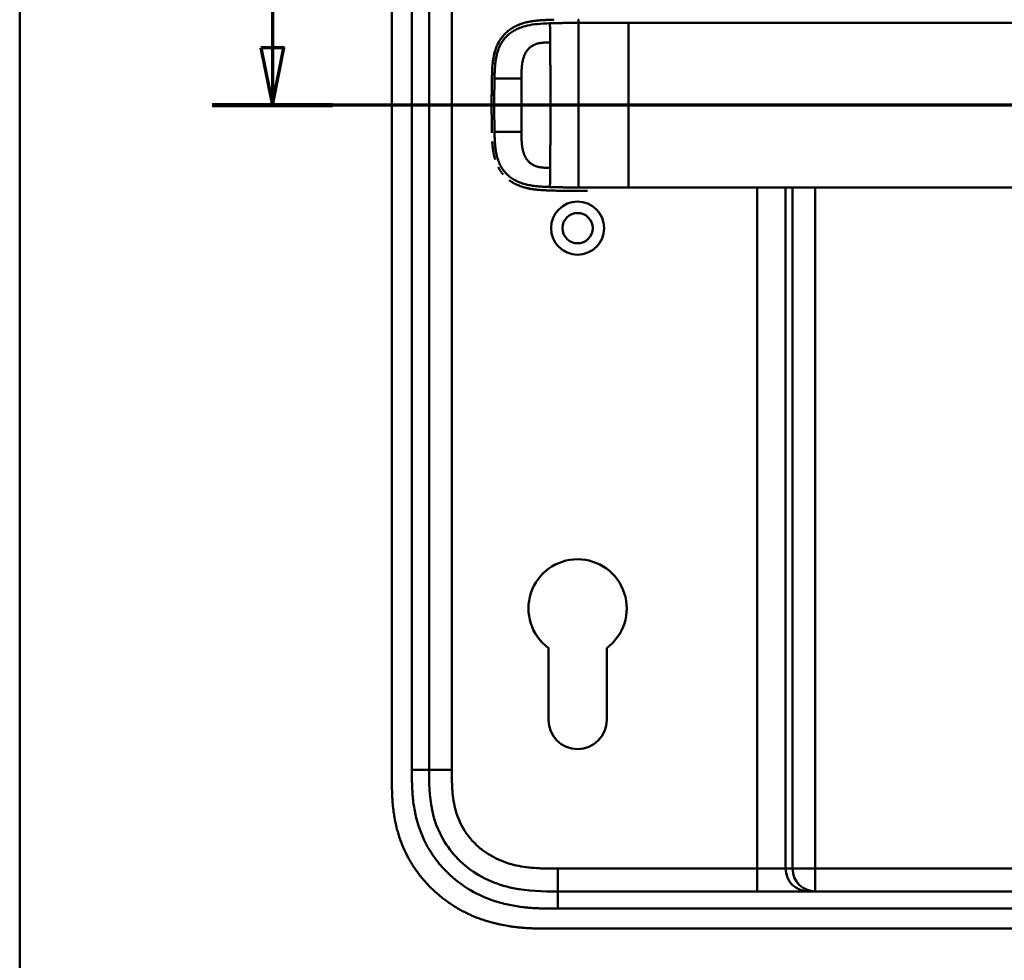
# Model space of a CAD drawing. Header units: millimetres. Extents: x 20 to 833, y 20 to 574.
# Tile 3 of 19: x 20 to 192, y 266 to 431. Entities that reach past the tile are written whole.
import ezdxf

# ---------------------------------------------------------------- set-up
doc = ezdxf.new("R2010")
doc.units = ezdxf.units.MM
doc.header["$LTSCALE"] = 2
for name, color, linetype, lineweight in [('Schnittansichtslinien(DIN)', 7, 'Continuous', 70), ('Sichtbare Kanten(DIN)', 7, 'Continuous', 50), ('Sichtbare tangentiale Kanten(DIN)', 7, 'Continuous', 50), ('Skizziergeometrie(DIN)', 7, 'Continuous', 50)]:
    doc.layers.add(name, color=color, linetype=linetype, lineweight=lineweight)

# ---------------------------------------------------------------- blocks, each defined once
blk = doc.blocks.new('Ränder Standardrahmen')
at = {"layer": 'Skizziergeometrie(DIN)', "flags": 128}
blk.add_lwpolyline([(10, 10), (10, 287), (410, 287), (410, 10), (10, 10)], dxfattribs=at)
blk = doc.blocks.new('2DTransSchnitt0')
at = {"layer": 'Schnittansichtslinien(DIN)', "linetype": 'Continuous'}
for p, q in [((32.106, 219.077), (32.106, 212.78)), ((31.106, 212.78), (32.106, 207.78)), ((33.106, 212.78), (31.106, 212.78)), ((32.106, 212.78), (32.106, 207.78)), ((32.106, 207.78), (33.106, 212.78)), ((166.243, 207.78), (26.851, 207.78))]:
    blk.add_line(p, q, dxfattribs=at)
at = {"layer": 'Schnittansichtslinien(DIN)', "linetype": 'Continuous', "lineweight": 140}
blk.add_line((37.362, 207.78), (26.851, 207.78), dxfattribs=at)
at = {"layer": 'Schnittansichtslinien(DIN)', "linetype": 'Continuous', "flags": 128}
blk.add_lwpolyline([(31.106, 212.78), (32.106, 207.78), (33.106, 212.78), (31.106, 212.78)], dxfattribs=at)
at = {"layer": 'Schnittansichtslinien(DIN)'}
blk.add_solid([(31.106, 212.78), (32.106, 207.78), (33.106, 212.78), (31.106, 212.78)], dxfattribs=at)

msp = doc.modelspace()

# ---------------------------------------------------------------- linework, layer by layer
at = {"layer": 'Sichtbare Kanten(DIN)'}
for p, q in [((85.126, 489.764), (85.126, 298.332)), ((91.626, 299.332), (91.626, 488.764)), ((115.4, 400.576), (115.4, 400.576)), ((112.526, 308.048), (112.526, 320.624)), ((122.726, 320.623), (122.726, 308.048)), ((259.088, 278.048), (114.165, 278.048)), ((113.165, 271.548), (271.647, 271.548))]:
    msp.add_line(p, q, dxfattribs=at)
for radius in [4.65, 2.65]:
    msp.add_circle((117.626, 394.048), radius, dxfattribs=at)
for centre, radius, start, end in [((117.626, 415.548), 11.5, 148.39068, 148.43445), ((117.626, 415.548), 11.6, 147.51746, 147.56366), ((117.626, 415.548), 11.7, 146.65937, 146.70471), ((117.626, 415.548), 11.5, 211.57112, 211.61294), ((117.626, 415.548), 11.6, 212.44432, 212.48803), ((117.626, 415.548), 11.7, 213.30625, 213.34865), ((117.627, 327.548), 8.6, 306.36956, 233.62588), ((117.626, 308.048), 5.1, 180, 0)]:
    msp.add_arc(centre, radius, start, end, dxfattribs=at)
for points, degree, knots in [([(107.202, 429.566), (107.13, 429.535), (106.79, 429.387), (106.457, 429.218), (106.135, 429.028), (105.825, 428.815), (105.589, 428.634)], 5, [0.61062915, 0.61062915, 0.61062915, 0.61062915, 0.61062915, 0.61062915, 0.65331117, 0.81171679, 0.81171679, 0.81171679, 0.81171679, 0.81171679, 0.81171679]), ([(107.202, 429.566), (107.202, 429.566), (107.202, 429.566), (107.203, 429.566), (107.203, 429.567), (107.205, 429.567), (107.207, 429.568), (107.213, 429.571), (107.218, 429.573), (107.234, 429.58), (107.247, 429.585), (107.325, 429.617), (107.392, 429.644), (107.549, 429.704), (107.639, 429.737), (107.972, 429.853), (108.22, 429.928), (108.554, 430.015), (108.638, 430.036), (108.751, 430.062), (108.779, 430.069), (108.851, 430.085), (108.909, 430.098), (108.939, 430.104)], 3, [0, 0, 0, 0, 0.00003654, 0.00003654, 0.00018252, 0.00018252, 0.00076618, 0.00076618, 0.00242803, 0.00242803, 0.00685953, 0.00685953, 0.03049568, 0.03049568, 0.06201179, 0.06201179, 0.14610442, 0.14610442, 0.17411757, 0.17411757, 0.18345468, 0.18345468, 0.19786853, 0.19786853, 0.19786853, 0.19786853]), ([(112.771, 430.483), (112.771, 430.483), (112.355, 430.469), (111.571, 430.438), (110.794, 430.391), (110.035, 430.31), (109.288, 430.179), (108.939, 430.104)], 5, [0, 0, 0, 0, 0, 0, 0.00023388, 0.21792631, 0.41257681, 0.41257681, 0.41257681, 0.41257681, 0.41257681, 0.41257681]), ([(112.969, 430.49), (112.946, 430.489), (112.923, 430.488), (112.857, 430.486), (112.814, 430.484), (112.771, 430.483)], 3, [0.495122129, 0.495122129, 0.495122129, 0.495122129, 0.502349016, 0.502349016, 0.515895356, 0.515895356, 0.515895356, 0.515895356]), ([(112.969, 430.49), (112.969, 430.49), (112.969, 430.49), (112.969, 430.49), (112.97, 430.49), (112.97, 430.49), (112.97, 430.49), (112.971, 430.49), (112.972, 430.49), (112.975, 430.49), (112.977, 430.49), (112.985, 430.49), (112.992, 430.49), (113.018, 430.491), (113.038, 430.492), (113.116, 430.494), (113.176, 430.496), (113.272, 430.499), (113.309, 430.5), (113.365, 430.502), (113.383, 430.502), (113.411, 430.503), (113.42, 430.504), (113.434, 430.504), (113.439, 430.504), (113.446, 430.504), (113.449, 430.504), (113.452, 430.504), (113.453, 430.504), (113.455, 430.505), (113.456, 430.505), (113.457, 430.505), (113.457, 430.505), (113.457, 430.505), (113.457, 430.505), (113.458, 430.505), (113.458, 430.505), (113.458, 430.505), (113.458, 430.505), (113.458, 430.505), (113.458, 430.505), (113.458, 430.505)], 3, [0, 0, 0, 0, 0.000030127, 0.000030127, 0.00007034, 0.00007034, 0.000146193, 0.000146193, 0.000373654, 0.000373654, 0.001055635, 0.001055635, 0.003100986, 0.003100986, 0.009236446, 0.009236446, 0.027643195, 0.027643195, 0.039082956, 0.039082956, 0.044805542, 0.044805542, 0.047668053, 0.047668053, 0.049100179, 0.049100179, 0.049817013, 0.049817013, 0.050176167, 0.050176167, 0.050356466, 0.050356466, 0.050447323, 0.050447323, 0.050493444, 0.050493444, 0.050517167, 0.050517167, 0.050529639, 0.050529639, 0.050543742, 0.050543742, 0.050543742, 0.050543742]), ([(103.103, 424.73), (103.103, 424.73), (103.103, 424.73), (103.103, 424.73), (103.103, 424.73), (103.104, 424.73), (103.104, 424.73), (103.104, 424.731), (103.104, 424.732), (103.106, 424.74), (103.108, 424.748), (103.113, 424.765), (103.115, 424.774), (103.125, 424.808), (103.131, 424.833), (103.175, 424.989), (103.215, 425.12), (103.315, 425.423), (103.377, 425.594), (103.74, 426.493), (104.15, 427.176), (104.827, 427.953), (105.019, 428.148), (105.29, 428.39), (105.359, 428.449), (105.452, 428.526), (105.476, 428.545), (105.529, 428.587), (105.566, 428.616), (105.589, 428.634)], 3, [0, 0, 0, 0, 0.00001917, 0.00001917, 0.00005748, 0.00005748, 0.0001341, 0.0001341, 0.00028731, 0.00028731, 0.00273868, 0.00273868, 0.00568458, 0.00568458, 0.01354038, 0.01354038, 0.05545011, 0.05545011, 0.11134725, 0.11134725, 0.35517064, 0.35517064, 0.4435667, 0.4435667, 0.47298693, 0.47298693, 0.4827921, 0.4827921, 0.49507869, 0.49507869, 0.49507869, 0.49507869]), ([(104.463, 427.526), (104.33, 427.359), (104.15, 427.113), (103.983, 426.855), (103.83, 426.586), (103.69, 426.308), (103.65, 426.226)], 5, [0.97812109, 0.97812109, 0.97812109, 0.97812109, 0.97812109, 0.97812109, 1.08869603, 1.13469166, 1.13469166, 1.13469166, 1.13469166, 1.13469166, 1.13469166]), ([(102.639, 420.437), (102.656, 421.175), (102.681, 421.917), (102.826, 423.463), (102.96, 424.277), (103.269, 425.296), (103.357, 425.546), (103.489, 425.87), (103.523, 425.95), (103.571, 426.056), (103.583, 426.083), (103.613, 426.148), (103.64, 426.204), (103.65, 426.226)], 3, [0, 0, 0, 0, 0.22193108, 0.22193108, 0.46716032, 0.46716032, 0.54829242, 0.54829242, 0.57530608, 0.57530608, 0.58430943, 0.58430943, 0.59766622, 0.59766622, 0.59766622, 0.59766622]), ([(103.103, 424.729), (103.097, 424.704), (103.016, 424.396), (102.947, 424.084), (102.89, 423.77), (102.843, 423.455), (102.806, 423.165)], 5, [1.29338836, 1.29338836, 1.29338836, 1.29338836, 1.29338836, 1.29338836, 1.30638847, 1.4503927, 1.4503927, 1.4503927, 1.4503927, 1.4503927, 1.4503927]), ([(102.584, 415.338), (102.584, 415.338), (102.584, 415.338), (102.584, 415.339), (102.584, 415.339), (102.584, 415.339), (102.584, 415.34), (102.584, 415.341), (102.584, 415.343), (102.584, 415.347), (102.584, 415.351), (102.584, 415.365), (102.584, 415.376), (102.584, 415.419), (102.584, 415.452), (102.584, 415.581), (102.584, 415.679), (102.584, 416.067), (102.585, 416.359), (102.589, 417.088), (102.592, 417.525), (102.601, 418.291), (102.605, 418.619), (102.626, 419.899), (102.636, 420.854), (102.688, 421.804)], 3, [0, 0, 0, 0, 0.00008576, 0.00008576, 0.00012576, 0.00012576, 0.00024577, 0.00024577, 0.00060577, 0.00060577, 0.00168578, 0.00168578, 0.0049258, 0.0049258, 0.01464581, 0.01464581, 0.04380589, 0.04380589, 0.13128689, 0.13128689, 0.26250768, 0.26250768, 0.36092522, 0.36092522, 0.64677935, 0.64677935, 0.64677935, 0.64677935]), ([(102.606, 418.658), (102.606, 418.663), (102.608, 418.764), (102.617, 419.357), (102.627, 419.897), (102.639, 420.437)], 3, [0.11540999, 0.11540999, 0.11540999, 0.11540999, 0.13127697, 0.13127697, 0.29329903, 0.29329903, 0.29329903, 0.29329903]), ([(102.631, 420.044), (102.631, 420.044), (102.631, 420.044), (102.631, 420.044), (102.631, 420.044), (102.631, 420.045), (102.631, 420.045), (102.631, 420.047), (102.631, 420.048), (102.631, 420.053), (102.631, 420.056), (102.631, 420.071), (102.632, 420.081), (102.632, 420.125), (102.633, 420.157), (102.636, 420.272), (102.637, 420.354), (102.639, 420.437)], 3, [0, 0, 0, 0, 0.000033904, 0.000033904, 0.000073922, 0.000073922, 0.000193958, 0.000193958, 0.000554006, 0.000554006, 0.001634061, 0.001634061, 0.004874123, 0.004874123, 0.014594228, 0.014594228, 0.039322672, 0.039322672, 0.039322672, 0.039322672]), ([(102.606, 418.658), (102.606, 418.658), (102.606, 418.658), (102.606, 418.659), (102.606, 418.659), (102.606, 418.659), (102.606, 418.66), (102.606, 418.661), (102.606, 418.663), (102.606, 418.667), (102.606, 418.671), (102.606, 418.685), (102.607, 418.696), (102.607, 418.739), (102.608, 418.772), (102.61, 418.901), (102.611, 418.999), (102.613, 419.132), (102.614, 419.169), (102.615, 419.219), (102.615, 419.232), (102.615, 419.249), (102.616, 419.251), (102.616, 419.254), (102.616, 419.254), (102.616, 419.255), (102.616, 419.255), (102.616, 419.255), (102.616, 419.255), (102.616, 419.255), (102.616, 419.255), (102.616, 419.255)], 3, [0, 0, 0, 0, 0.000042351, 0.000042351, 0.000082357, 0.000082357, 0.000202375, 0.000202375, 0.000562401, 0.000562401, 0.001642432, 0.001642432, 0.004882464, 0.004882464, 0.014602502, 0.014602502, 0.043762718, 0.043762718, 0.054697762, 0.054697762, 0.058798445, 0.058798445, 0.059567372, 0.059567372, 0.059642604, 0.059642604, 0.059680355, 0.059680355, 0.059699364, 0.059699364, 0.059718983, 0.059718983, 0.059718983, 0.059718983]), ([(102.606, 418.658), (102.606, 418.664), (102.608, 418.771), (102.61, 418.917), (102.611, 419.008), (102.613, 419.132), (102.614, 419.166), (102.615, 419.213), (102.615, 419.225), (102.615, 419.243), (102.615, 419.247), (102.616, 419.253), (102.616, 419.253), (102.616, 419.254), (102.616, 419.254), (102.616, 419.255), (102.616, 419.255), (102.616, 419.255), (102.616, 419.255), (102.616, 419.255), (102.616, 419.255), (102.616, 419.255)], 3, [0.442471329, 0.442471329, 0.442471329, 0.442471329, 0.459325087, 0.459325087, 0.486465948, 0.486465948, 0.496643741, 0.496643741, 0.500460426, 0.500460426, 0.501891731, 0.501891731, 0.50203941, 0.50203941, 0.502113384, 0.502113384, 0.502150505, 0.502150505, 0.5021692, 0.5021692, 0.502188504, 0.502188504, 0.502188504, 0.502188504]), ([(102.588, 414.234), (102.588, 414.234), (102.588, 414.234), (102.588, 414.234), (102.588, 414.235), (102.588, 414.235), (102.588, 414.235), (102.588, 414.237), (102.588, 414.238), (102.588, 414.243), (102.588, 414.247), (102.588, 414.261), (102.587, 414.272), (102.587, 414.315), (102.587, 414.347), (102.586, 414.477), (102.586, 414.574), (102.584, 414.963), (102.584, 415.255), (102.584, 415.984), (102.585, 416.421), (102.59, 417.264), (102.594, 417.67), (102.598, 418.075)], 3, [0, 0, 0, 0, 0.00006518, 0.00006518, 0.00010518, 0.00010518, 0.00022519, 0.00022519, 0.00058521, 0.00058521, 0.00166523, 0.00166523, 0.00490526, 0.00490526, 0.01462529, 0.01462529, 0.04378543, 0.04378543, 0.13126692, 0.13126692, 0.26248759, 0.26248759, 0.38414897, 0.38414897, 0.38414897, 0.38414897]), ([(102.592, 417.504), (102.592, 417.504), (102.592, 417.505), (102.592, 417.505), (102.592, 417.505), (102.592, 417.506), (102.592, 417.506), (102.592, 417.508), (102.593, 417.509), (102.593, 417.514), (102.593, 417.517), (102.593, 417.532), (102.593, 417.543), (102.593, 417.586), (102.594, 417.618), (102.595, 417.748), (102.596, 417.845), (102.599, 418.107), (102.601, 418.273), (102.603, 418.438)], 3, [0, 0, 0, 0, 0.000075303, 0.000075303, 0.000115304, 0.000115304, 0.000235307, 0.000235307, 0.000595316, 0.000595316, 0.001675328, 0.001675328, 0.004915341, 0.004915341, 0.014635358, 0.014635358, 0.043795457, 0.043795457, 0.093385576, 0.093385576, 0.093385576, 0.093385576]), ([(102.585, 416.431), (102.585, 416.373), (102.585, 416.272), (102.584, 416.17), (102.584, 416.069), (102.584, 415.967), (102.584, 415.923)], 5, [0.378128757, 0.378128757, 0.378128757, 0.378128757, 0.378128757, 0.378128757, 0.40694036, 0.42880411, 0.42880411, 0.42880411, 0.42880411, 0.42880411, 0.42880411]), ([(102.588, 414.234), (102.589, 414.093), (102.59, 413.953), (102.591, 413.813), (102.591, 413.761), (102.592, 413.708), (102.592, 413.655)], 3, [0.132443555, 0.132443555, 0.132443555, 0.132443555, 0.174407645, 0.174407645, 0.174407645, 0.190155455, 0.190155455, 0.190155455, 0.190155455]), ([(102.598, 413.072), (102.598, 413.072), (102.598, 413.072), (102.598, 413.073), (102.598, 413.073), (102.598, 413.073), (102.598, 413.074), (102.598, 413.075), (102.598, 413.077), (102.598, 413.081), (102.598, 413.085), (102.598, 413.099), (102.598, 413.11), (102.597, 413.153), (102.597, 413.186), (102.595, 413.315), (102.594, 413.413), (102.593, 413.534), (102.593, 413.558), (102.593, 413.595), (102.593, 413.607), (102.592, 413.625), (102.592, 413.631), (102.592, 413.64), (102.592, 413.643), (102.592, 413.648), (102.592, 413.649), (102.592, 413.652), (102.592, 413.652), (102.592, 413.654), (102.592, 413.654), (102.592, 413.655), (102.592, 413.655), (102.592, 413.655), (102.592, 413.655), (102.592, 413.655), (102.592, 413.655), (102.592, 413.655), (102.592, 413.655), (102.592, 413.655)], 3, [0, 0, 0, 0, 0.000031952, 0.000031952, 0.000071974, 0.000071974, 0.000192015, 0.000192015, 0.000552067, 0.000552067, 0.001632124, 0.001632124, 0.004872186, 0.004872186, 0.014592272, 0.014592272, 0.043752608, 0.043752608, 0.051041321, 0.051041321, 0.05468579, 0.05468579, 0.056508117, 0.056508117, 0.05741937, 0.05741937, 0.057875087, 0.057875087, 0.058103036, 0.058103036, 0.058217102, 0.058217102, 0.058274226, 0.058274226, 0.05830288, 0.05830288, 0.058317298, 0.058317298, 0.05833213, 0.05833213, 0.05833213, 0.05833213]), ([(102.598, 413.072), (102.6, 412.931), (102.602, 412.79), (102.603, 412.649), (102.604, 412.595), (102.605, 412.54), (102.606, 412.485)], 3, [0.248417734, 0.248417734, 0.248417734, 0.248417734, 0.290654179, 0.290654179, 0.290654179, 0.307101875, 0.307101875, 0.307101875, 0.307101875]), ([(102.615, 411.888), (102.615, 411.888), (102.615, 411.888), (102.615, 411.888), (102.615, 411.888), (102.615, 411.889), (102.615, 411.889), (102.615, 411.891), (102.615, 411.892), (102.615, 411.897), (102.615, 411.9), (102.615, 411.915), (102.615, 411.926), (102.614, 411.969), (102.613, 412.001), (102.611, 412.131), (102.61, 412.228), (102.608, 412.352), (102.607, 412.378), (102.607, 412.418), (102.607, 412.432), (102.606, 412.452), (102.606, 412.458), (102.606, 412.468), (102.606, 412.472), (102.606, 412.477), (102.606, 412.478), (102.606, 412.481), (102.606, 412.482), (102.606, 412.483), (102.606, 412.483), (102.606, 412.484), (102.606, 412.484), (102.606, 412.484), (102.606, 412.485), (102.606, 412.485), (102.606, 412.485), (102.606, 412.485), (102.606, 412.485), (102.606, 412.485)], 3, [0, 0, 0, 0, 0.000053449, 0.000053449, 0.000093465, 0.000093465, 0.000213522, 0.000213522, 0.000573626, 0.000573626, 0.001653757, 0.001653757, 0.004893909, 0.004893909, 0.014614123, 0.014614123, 0.043774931, 0.043774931, 0.051769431, 0.051769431, 0.055766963, 0.055766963, 0.057765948, 0.057765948, 0.05876565, 0.05876565, 0.059265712, 0.059265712, 0.059515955, 0.059515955, 0.059641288, 0.059641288, 0.059704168, 0.059704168, 0.059735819, 0.059735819, 0.059751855, 0.059751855, 0.059768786, 0.059768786, 0.059768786, 0.059768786]), ([(102.615, 411.888), (102.618, 411.753), (102.62, 411.618), (102.623, 411.483), (102.625, 411.348), (102.628, 411.214), (102.631, 411.08)], 3, [0.366689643, 0.366689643, 0.366689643, 0.366689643, 0.406900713, 0.406900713, 0.406900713, 0.447266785, 0.447266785, 0.447266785, 0.447266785]), ([(102.639, 410.693), (102.639, 410.693), (102.639, 410.693), (102.639, 410.694), (102.639, 410.694), (102.639, 410.694), (102.639, 410.695), (102.639, 410.698), (102.639, 410.701), (102.639, 410.717), (102.638, 410.73), (102.636, 410.844), (102.634, 410.945), (102.631, 411.057), (102.631, 411.08), (102.631, 411.08)], 3, [0, 0, 0, 0, 0.000014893, 0.000014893, 0.000074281, 0.000074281, 0.000192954, 0.000192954, 0.001142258, 0.001142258, 0.004939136, 0.004939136, 0.035318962, 0.035318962, 0.038681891, 0.038681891, 0.038681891, 0.038681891]), ([(102.834, 407.745), (102.834, 407.745), (102.834, 407.745), (102.834, 407.745), (102.834, 407.745), (102.834, 407.746), (102.834, 407.746), (102.834, 407.748), (102.834, 407.749), (102.833, 407.754), (102.833, 407.757), (102.831, 407.771), (102.829, 407.782), (102.823, 407.825), (102.819, 407.857), (102.802, 407.985), (102.791, 408.081), (102.748, 408.466), (102.723, 408.757), (102.7, 409.109), (102.697, 409.171), (102.693, 409.233)], 3, [0, 0, 0, 0, 0.00003489, 0.00003489, 0.00007493, 0.00007493, 0.00019502, 0.00019502, 0.00055514, 0.00055514, 0.00163526, 0.00163526, 0.00487537, 0.00487537, 0.01459547, 0.01459547, 0.04375692, 0.04375692, 0.13126731, 0.13126731, 0.14987755, 0.14987755, 0.14987755, 0.14987755]), ([(102.834, 407.745), (102.869, 407.497), (102.925, 407.153), (102.994, 406.81), (103.076, 406.472), (103.174, 406.138), (103.203, 406.044)], 5, [0.31433668, 0.31433668, 0.31433668, 0.31433668, 0.31433668, 0.31433668, 0.43750456, 0.48594884, 0.48594884, 0.48594884, 0.48594884, 0.48594884, 0.48594884]), ([(103.771, 404.656), (103.789, 404.622), (103.928, 404.363), (104.079, 404.113), (104.243, 403.874), (104.418, 403.645), (104.578, 403.455)], 5, [0.63578119, 0.63578119, 0.63578119, 0.63578119, 0.63578119, 0.63578119, 0.65520572, 0.78405735, 0.78405735, 0.78405735, 0.78405735, 0.78405735, 0.78405735]), ([(105.662, 402.432), (105.886, 402.264), (106.163, 402.078), (106.449, 401.91), (106.744, 401.759), (107.045, 401.623), (107.094, 401.601)], 5, [0.94147194, 0.94147194, 0.94147194, 0.94147194, 0.94147194, 0.94147194, 1.09060804, 1.12015227, 1.12015227, 1.12015227, 1.12015227, 1.12015227, 1.12015227]), ([(115.842, 400.57), (115.842, 400.57), (115.842, 400.57), (115.841, 400.57), (115.841, 400.57), (115.841, 400.57), (115.84, 400.57), (115.839, 400.57), (115.838, 400.57), (115.833, 400.57), (115.829, 400.57), (115.815, 400.57), (115.804, 400.571), (115.762, 400.571), (115.73, 400.571), (115.602, 400.573), (115.506, 400.574), (115.124, 400.579), (114.838, 400.584), (114.123, 400.599), (113.699, 400.609), (112.637, 400.641), (112.007, 400.662), (110.443, 400.763), (109.521, 400.87), (108.266, 401.176), (107.909, 401.284), (107.436, 401.459), (107.313, 401.508), (107.168, 401.569), (107.146, 401.579), (107.115, 401.592), (107.106, 401.596), (107.097, 401.6), (107.096, 401.6), (107.095, 401.601), (107.095, 401.601), (107.095, 401.601), (107.095, 401.601), (107.094, 401.601), (107.094, 401.601), (107.094, 401.601)], 3, [0, 0, 0, 0, 0.00005241, 0.00005241, 0.00009242, 0.00009242, 0.00021245, 0.00021245, 0.0005725, 0.0005725, 0.00165256, 0.00165256, 0.00489264, 0.00489264, 0.01461281, 0.01461281, 0.04377449, 0.04377449, 0.13125587, 0.13125587, 0.2625352, 0.2625352, 0.45952046, 0.45952046, 0.75581351, 0.75581351, 0.87730662, 0.87730662, 0.92088603, 0.92088603, 0.92905535, 0.92905535, 0.93211897, 0.93211897, 0.93240621, 0.93240621, 0.93251398, 0.93251398, 0.93253419, 0.93253419, 0.93255263, 0.93255263, 0.93255263, 0.93255263]), ([(116.881, 400.562), (116.881, 400.562), (116.881, 400.562), (116.88, 400.562), (116.88, 400.562), (116.88, 400.562), (116.879, 400.562), (116.878, 400.562), (116.877, 400.562), (116.872, 400.562), (116.868, 400.562), (116.854, 400.562), (116.843, 400.562), (116.8, 400.563), (116.768, 400.563), (116.64, 400.563), (116.544, 400.564), (116.16, 400.567), (115.872, 400.57), (114.722, 400.584), (113.86, 400.603), (112.425, 400.649), (111.825, 400.671), (110.352, 400.774), (109.482, 400.88), (108.275, 401.174), (107.917, 401.281), (107.444, 401.456), (107.321, 401.505), (107.176, 401.566), (107.153, 401.576), (107.122, 401.589), (107.114, 401.593), (107.102, 401.598), (107.099, 401.599), (107.095, 401.601), (107.095, 401.601), (107.095, 401.601), (107.095, 401.601), (107.095, 401.601), (107.095, 401.601), (107.094, 401.601), (107.094, 401.601), (107.094, 401.601)], 3, [0, 0, 0, 0, 0.0000491, 0.0000491, 0.0000891, 0.0000891, 0.0002091, 0.0002091, 0.0005692, 0.0005692, 0.0016492, 0.0016492, 0.0048893, 0.0048893, 0.0146095, 0.0146095, 0.0437711, 0.0437711, 0.1312516, 0.1312516, 0.3939292, 0.3939292, 0.5799593, 0.5799593, 0.8598793, 0.8598793, 0.9815506, 0.9815506, 1.0251294, 1.0251294, 1.0332985, 1.0332985, 1.036362, 1.036362, 1.0375109, 1.0375109, 1.0376187, 1.0376187, 1.0376591, 1.0376591, 1.0376717, 1.0376717, 1.0376858, 1.0376858, 1.0376858, 1.0376858]), ([(113.445, 400.617), (113.445, 400.617), (113.444, 400.617), (113.444, 400.617), (113.444, 400.617), (113.443, 400.617), (113.443, 400.617), (113.441, 400.617), (113.44, 400.617), (113.435, 400.617), (113.432, 400.617), (113.418, 400.617), (113.407, 400.618), (113.365, 400.619), (113.333, 400.62), (113.207, 400.624), (113.113, 400.627), (113.011, 400.63), (113.003, 400.63), (112.987, 400.631), (112.981, 400.631), (112.974, 400.631), (112.974, 400.631), (112.974, 400.631), (112.974, 400.631), (112.974, 400.631), (112.974, 400.631), (112.974, 400.631), (112.974, 400.631), (112.974, 400.631)], 3, [0, 0, 0, 0, 0.00008353, 0.00008353, 0.00012354, 0.00012354, 0.000243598, 0.000243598, 0.00060375, 0.00060375, 0.001683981, 0.001683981, 0.004924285, 0.004924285, 0.014644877, 0.014644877, 0.043810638, 0.043810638, 0.046544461, 0.046544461, 0.048595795, 0.048595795, 0.048641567, 0.048641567, 0.048665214, 0.048665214, 0.048677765, 0.048677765, 0.048692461, 0.048692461, 0.048692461, 0.048692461]), ([(114.703, 400.587), (114.703, 400.587), (114.703, 400.587), (114.703, 400.587), (114.703, 400.587), (114.702, 400.587), (114.701, 400.587), (114.7, 400.587), (114.699, 400.587), (114.696, 400.587), (114.694, 400.587), (114.66, 400.588), (114.629, 400.588), (114.562, 400.59), (114.526, 400.59), (114.364, 400.594), (114.237, 400.597), (114.113, 400.599), (114.111, 400.599), (114.109, 400.6), (114.108, 400.6), (114.108, 400.6)], 3, [0, 0, 0, 0, 0.000037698, 0.000037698, 0.000112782, 0.000112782, 0.000262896, 0.000262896, 0.000563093, 0.000563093, 0.001163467, 0.001163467, 0.010769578, 0.010769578, 0.021744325, 0.021744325, 0.060254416, 0.060254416, 0.060863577, 0.060863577, 0.060907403, 0.060907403, 0.060907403, 0.060907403]), ([(115.842, 400.57), (115.842, 400.57), (115.842, 400.57), (115.842, 400.57), (115.842, 400.57), (115.841, 400.57), (115.84, 400.57), (115.838, 400.57), (115.837, 400.57), (115.831, 400.57), (115.826, 400.57), (115.801, 400.571), (115.781, 400.571), (115.602, 400.573), (115.438, 400.575), (115.285, 400.577), (115.284, 400.577), (115.284, 400.577)], 3, [0, 0, 0, 0, 0.000011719, 0.000011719, 0.000058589, 0.000058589, 0.000246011, 0.000246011, 0.000620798, 0.000620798, 0.002119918, 0.002119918, 0.008116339, 0.008116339, 0.056609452, 0.056609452, 0.056677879, 0.056677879, 0.056677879, 0.056677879]), ([(119.385, 400.56), (119.384, 400.56), (119.384, 400.56), (119.384, 400.56), (119.383, 400.56), (119.382, 400.56), (119.382, 400.56), (119.379, 400.56), (119.378, 400.56), (119.374, 400.56), (119.371, 400.56), (119.363, 400.56), (119.357, 400.56), (119.341, 400.56), (119.329, 400.56), (119.294, 400.56), (119.269, 400.56), (119.179, 400.56), (119.113, 400.56), (118.698, 400.56), (118.349, 400.56), (117.625, 400.56), (117.253, 400.56), (116.53, 400.564), (116.187, 400.566), (115.842, 400.57)], 3, [0, 0, 0, 0, 0.00005222, 0.00005222, 0.00015665, 0.00015665, 0.0003655, 0.0003655, 0.0007832, 0.0007832, 0.00161859, 0.00161859, 0.00328937, 0.00328937, 0.00663094, 0.00663094, 0.01403003, 0.01403003, 0.033761, 0.033761, 0.13899828, 0.13899828, 0.25220554, 0.25220554, 0.35698333, 0.35698333, 0.35698333, 0.35698333]), ([(85.126, 298.332), (85.126, 298.034), (85.127, 297.435), (85.132, 296.682), (85.145, 295.925), (85.162, 295.317), (85.196, 294.554), (85.234, 293.942), (85.31, 293.023), (85.411, 292.104), (85.623, 290.725), (85.877, 289.509), (86.284, 288.006), (86.685, 286.822), (87.276, 285.378), (87.822, 284.254), (88.593, 282.896), (89.277, 281.85), (90.211, 280.601), (91.02, 279.65), (92.1, 278.526), (93.018, 277.682), (94.225, 276.698), (95.236, 275.97), (96.551, 275.137), (97.641, 274.534), (99.042, 273.861), (100.192, 273.388), (101.659, 272.878), (102.852, 272.538), (104.209, 272.225), (105.121, 272.054), (106.036, 271.914), (106.646, 271.834), (107.409, 271.75), (108.02, 271.696), (108.783, 271.642), (109.393, 271.609), (110.306, 271.574), (111.517, 271.549), (112.568, 271.547), (113.165, 271.548)], 3, [0.00000945, 0.00000945, 0.00000945, 0.00000945, 0.02084254, 0.04167563, 0.05209218, 0.07292527, 0.08334182, 0.10417491, 0.11459146, 0.14584109, 0.16667419, 0.20834037, 0.22917346, 0.27083965, 0.29167274, 0.33333892, 0.35417201, 0.3958382, 0.41667129, 0.45833747, 0.47917057, 0.52083675, 0.54166984, 0.58333603, 0.60416912, 0.6458353, 0.66666839, 0.70833458, 0.72916767, 0.77083385, 0.79166695, 0.82291658, 0.83333313, 0.85416622, 0.86458277, 0.88541586, 0.89583241, 0.9166655, 0.92708204, 0.95833168, 0.99999787, 0.99999787, 0.99999787, 0.99999787]), ([(114.165, 278.048), (111.533, 278.048), (108.89, 278.098), (106.369, 278.617), (103.298, 279.25), (100.374, 280.569), (97.993, 282.548), (95.683, 284.467), (93.924, 286.976), (92.907, 289.705), (92.057, 291.987), (91.726, 294.423), (91.652, 296.884), (91.627, 297.7), (91.626, 298.519), (91.626, 299.332)], 3, [-3.5878944, -3.5878944, -3.5878944, -3.5878944, -2.8265881, -2.8265881, -2.8265881, -1.8995162, -1.8995162, -1.8995162, -1.000631, -1.000631, -1.000631, -0.2492213, -0.2492213, -0.2492213, 0, 0, 0, 0])]:
    msp.add_open_spline(points, degree=degree, knots=knots, dxfattribs=at)
for points in [[(108.786, 401.051), (109.112, 400.976), (109.441, 400.913), (109.772, 400.861), (110.105, 400.818), (110.44, 400.782)], [(111.866, 400.675), (112.046, 400.666), (112.227, 400.658), (112.408, 400.651), (112.589, 400.644), (112.771, 400.638)]]:
    msp.add_open_spline(points, degree=5, dxfattribs=at)
at = {"layer": 'Sichtbare tangentiale Kanten(DIN)'}
for p, q in [((95.626, 488.764), (95.626, 299.332)), ((117.777, 429.95), (117.77, 429.95)), ((149.052, 429.95), (149.052, 429.95)), ((154.033, 429.95), (154.033, 429.95)), ((155.239, 429.95), (155.239, 429.95)), ((159.224, 429.95), (159.224, 429.95)), ((103.091, 420.218), (107.815, 420.218)), ((107.815, 420.218), (107.815, 420.227)), ((126.559, 415.56), (254.032, 415.56)), ((103.091, 410.903), (107.815, 410.903)), ((107.815, 410.903), (107.815, 410.894)), ((149.052, 282.048), (149.052, 401.171)), ((154.033, 401.171), (154.033, 282.048)), ((155.239, 282.048), (155.239, 401.171)), ((159.224, 401.171), (159.224, 282.048)), ((91.626, 299.332), (88.627, 299.332)), ((95.626, 299.332), (91.626, 299.332)), ((114.164, 282.048), (149.052, 282.048)), ((114.164, 282.048), (114.164, 278.048)), ((149.052, 278.048), (149.052, 282.048)), ((149.052, 282.048), (154.033, 282.048)), ((154.033, 282.048), (155.239, 282.048)), ((155.239, 282.048), (159.224, 282.048)), ((159.224, 282.048), (259.109, 282.048)), ((159.224, 278.048), (159.224, 282.048)), ((114.165, 278.048), (114.165, 275.048))]:
    msp.add_line(p, q, dxfattribs=at)
for centre, major_axis, start_param, end_param in [((107.732, 415.001), (0.005, 10.727), 4.7645546, 5.2203318), ((107.732, 416.12), (0.005, -10.727), 1.0628535, 1.5185692)]:
    msp.add_ellipse(centre, major_axis=major_axis, ratio=0.0085792, start_param=start_param, end_param=end_param, dxfattribs=at)
for points, degree in [([(88.626, 488.764), (88.626, 425.62), (88.626, 362.476), (88.627, 299.332)], 3), ([(112.834, 426.526), (112.823, 427.84), (112.808, 428.969), (112.787, 429.875)], 3), ([(117.77, 415.561), (117.77, 419.035), (117.77, 422.51), (117.77, 425.66), (117.77, 428.161), (117.77, 429.95)], 5), ([(126.559, 429.95), (126.559, 428.161), (126.559, 425.66), (126.559, 422.51), (126.559, 419.035), (126.559, 415.561)], 5), ([(112.834, 426.526), (112.849, 424.732), (112.858, 422.656), (112.863, 420.363), (112.866, 417.962), (112.866, 415.561)], 5), ([(112.866, 415.56), (111.331, 415.56), (109.65, 415.56), (107.825, 415.56)], 3), ([(112.834, 404.595), (112.849, 406.389), (112.858, 408.465), (112.863, 410.758), (112.866, 413.159), (112.866, 415.56)], 5), ([(112.866, 415.56), (114.38, 415.56), (115.99, 415.56), (117.77, 415.56)], 3), ([(117.77, 415.56), (117.77, 412.085), (117.77, 408.611), (117.77, 405.461), (117.77, 402.96), (117.77, 401.171)], 5), ([(126.559, 401.171), (126.559, 402.96), (126.559, 405.461), (126.559, 408.611), (126.559, 412.086), (126.559, 415.56)], 5), ([(112.834, 404.595), (112.827, 403.811), (112.82, 403.076), (112.81, 402.402), (112.8, 401.791), (112.787, 401.246)], 5), ([(158.018, 278.048), (155.817, 278.048), (154.033, 279.839), (154.033, 282.048)], 3), ([(155.239, 282.048), (155.239, 279.839), (157.023, 278.048), (159.224, 278.048)], 3), ([(114.165, 275.048), (162.473, 275.048), (210.78, 275.048), (259.088, 275.049)], 3)]:
    msp.add_open_spline(points, degree=degree, dxfattribs=at)
for points, degree, knots in [([(112.787, 429.875), (112.045, 429.85), (111.305, 429.82), (110.581, 429.749), (109.977, 429.69), (109.388, 429.603), (108.814, 429.471), (108.765, 429.46), (108.716, 429.448), (108.667, 429.436), (108.351, 429.359), (108.038, 429.266), (107.741, 429.16), (107.444, 429.053), (107.16, 428.934), (106.88, 428.793), (106.634, 428.67), (106.391, 428.53), (106.161, 428.376), (105.93, 428.223), (105.714, 428.058), (105.508, 427.877), (105.455, 427.83), (105.401, 427.781), (105.348, 427.731), (105.119, 427.515), (104.907, 427.281), (104.714, 427.03), (104.522, 426.78), (104.348, 426.514), (104.194, 426.235), (104.046, 425.965), (103.916, 425.685), (103.803, 425.39), (103.689, 425.096), (103.591, 424.786), (103.507, 424.454), (103.5, 424.429), (103.495, 424.406), (103.489, 424.385), (103.402, 424.031), (103.33, 423.647), (103.274, 423.234), (103.238, 422.969), (103.211, 422.716), (103.188, 422.447), (103.185, 422.412), (103.183, 422.379), (103.18, 422.347), (103.154, 422.019), (103.136, 421.682), (103.122, 421.33), (103.108, 420.978), (103.101, 420.714), (103.091, 420.218)], 3, [0, 0, 0, 0, 0.2307616, 0.2307616, 0.2307616, 0.4232269, 0.4232269, 0.4232269, 0.4395154, 0.4395154, 0.4395154, 0.5437339, 0.5437339, 0.5437339, 0.6479524, 0.6479524, 0.6479524, 0.7391727, 0.7391727, 0.7391727, 0.8303931, 0.8303931, 0.8303931, 0.8541945, 0.8541945, 0.8541945, 0.9564832, 0.9564832, 0.9564832, 1.0587718, 1.0587718, 1.0587718, 1.1575136, 1.1575136, 1.1575136, 1.2562554, 1.2562554, 1.2562554, 1.2634816, 1.2634816, 1.2634816, 1.383867, 1.383867, 1.383867, 1.4613031, 1.4613031, 1.4613031, 1.4716059, 1.4716059, 1.4716059, 1.5781685, 1.5781685, 1.5781685, 1.684731, 1.684731, 1.684731, 1.684731]), ([(117.77, 429.95), (117.753, 429.95), (117.735, 429.95), (117.717, 429.95), (117.485, 429.95), (117.243, 429.95), (117.019, 429.949), (116.439, 429.947), (115.825, 429.942), (115.229, 429.933), (115.178, 429.932), (115.125, 429.932), (115.074, 429.931), (114.919, 429.928), (114.768, 429.926), (114.615, 429.923), (114.005, 429.911), (113.394, 429.895), (112.787, 429.875)], 3, [0, 0, 0, 0, 0.00531619, 0.00531619, 0.00531619, 0.07550479, 0.07550479, 0.07550479, 0.25684052, 0.25684052, 0.25684052, 0.27252586, 0.27252586, 0.27252586, 0.31946639, 0.31946639, 0.31946639, 0.50757072, 0.50757072, 0.50757072, 0.50757072]), ([(117.836, 430.561), (117.806, 430.561), (117.782, 430.511), (117.776, 430.323), (117.773, 430.222), (117.775, 430.092), (117.777, 429.95)], 3, [0, 0, 0, 0, 0.6504188, 0.6504188, 0.6504188, 1, 1, 1, 1]), ([(126.559, 429.95), (126.394, 429.95), (126.228, 429.95), (126.063, 429.95), (125.861, 429.95), (125.659, 429.95), (125.438, 429.95), (125.039, 429.95), (124.692, 429.95), (124.354, 429.95), (124.326, 429.95), (124.296, 429.95), (124.264, 429.95), (123.909, 429.95), (123.578, 429.95), (123.241, 429.95), (122.877, 429.95), (122.516, 429.95), (122.154, 429.95), (121.792, 429.95), (121.431, 429.95), (121.076, 429.95), (120.971, 429.95), (120.864, 429.95), (120.756, 429.95), (120.495, 429.95), (120.238, 429.95), (119.978, 429.95), (119.608, 429.95), (119.242, 429.95), (118.875, 429.95), (118.506, 429.95), (118.139, 429.95), (117.777, 429.95)], 3, [0, 0, 0, 0, 0.04936867, 0.04936867, 0.04936867, 0.11014179, 0.11014179, 0.11014179, 0.22014326, 0.22014326, 0.22014326, 0.2290985, 0.2290985, 0.2290985, 0.32998918, 0.32998918, 0.32998918, 0.4391613, 0.4391613, 0.4391613, 0.54803878, 0.54803878, 0.54803878, 0.58009837, 0.58009837, 0.58009837, 0.65768707, 0.65768707, 0.65768707, 0.76818131, 0.76818131, 0.76818131, 0.87925552, 0.87925552, 0.87925552, 0.87925552]), ([(222.164, 429.95), (203.585, 429.95), (184.991, 429.95), (166.416, 429.95), (154.282, 429.95), (142.148, 429.95), (130.013, 429.95), (128.862, 429.95), (127.71, 429.95), (126.559, 429.95)], 3, [3.1867877, 3.1867877, 3.1867877, 3.1867877, 8.7605377, 8.7605377, 8.7605377, 12.4019194, 12.4019194, 12.4019194, 12.7474629, 12.7474629, 12.7474629, 12.7474629]), ([(107.815, 420.227), (107.813, 420.751), (107.807, 422.132), (107.942, 423.663), (108.612, 425.472), (110.052, 426.342), (111.303, 426.519), (112.144, 426.51), (112.834, 426.526)], 5, [0, 0, 0, 0, 0, 0, 0.2491944, 0.4991944, 0.7491944, 0.9991944, 0.9991944, 0.9991944, 0.9991944, 0.9991944, 0.9991944]), ([(103.041, 415.56), (103.041, 415.366), (103.041, 415.173), (103.042, 414.98), (103.044, 414.015), (103.054, 413.049), (103.069, 412.076), (103.072, 411.881), (103.075, 411.689), (103.079, 411.501), (103.082, 411.315), (103.086, 411.124), (103.09, 410.924), (103.091, 410.917), (103.091, 410.91), (103.091, 410.903)], 3, [0, 0, 0, 0, 0.05795206, 0.05795206, 0.05795206, 0.34771308, 0.34771308, 0.34771308, 0.40585328, 0.40585328, 0.40585328, 0.46369354, 0.46369354, 0.46369354, 0.46581276, 0.46581276, 0.46581276, 0.46581276]), ([(107.825, 415.56), (107.361, 415.56), (107.027, 415.56), (106.624, 415.56), (106.221, 415.56), (105.826, 415.56), (105.433, 415.56), (105.334, 415.56), (105.236, 415.56), (105.138, 415.56), (104.843, 415.56), (104.547, 415.56), (104.25, 415.56), (104.2, 415.56), (104.151, 415.56), (104.101, 415.56), (104.051, 415.56), (104.001, 415.56), (103.951, 415.56), (103.702, 415.56), (103.451, 415.56), (103.194, 415.56), (103.142, 415.56), (103.091, 415.56), (103.041, 415.56)], 3, [0, 0, 0, 0, 0.13009876, 0.13009876, 0.13009876, 0.26019753, 0.26019753, 0.26019753, 0.29272222, 0.29272222, 0.29272222, 0.39029629, 0.39029629, 0.39029629, 0.40655864, 0.40655864, 0.40655864, 0.42282098, 0.42282098, 0.42282098, 0.50413271, 0.50413271, 0.50413271, 0.52039505, 0.52039505, 0.52039505, 0.52039505]), ([(117.77, 415.56), (119.124, 415.56), (120.506, 415.56), (122.066, 415.56), (123.625, 415.56), (125.093, 415.56), (126.559, 415.56)], 3, [0, 0, 0, 0, 0.44038321, 0.44038321, 0.44038321, 0.88076642, 0.88076642, 0.88076642, 0.88076642]), ([(112.787, 401.246), (112.743, 401.248), (112.7, 401.249), (112.656, 401.251), (112.39, 401.26), (112.125, 401.27), (111.865, 401.283), (111.45, 401.303), (111.038, 401.329), (110.616, 401.369), (110.326, 401.397), (110.037, 401.431), (109.757, 401.473), (109.476, 401.515), (109.209, 401.563), (108.942, 401.621), (108.855, 401.64), (108.766, 401.661), (108.675, 401.683), (108.359, 401.76), (108.045, 401.853), (107.747, 401.959), (107.448, 402.066), (107.164, 402.186), (106.883, 402.327), (106.636, 402.45), (106.392, 402.59), (106.162, 402.744), (105.931, 402.898), (105.714, 403.063), (105.508, 403.244), (105.456, 403.29), (105.403, 403.338), (105.351, 403.387), (105.122, 403.603), (104.91, 403.837), (104.717, 404.087), (104.524, 404.337), (104.35, 404.604), (104.196, 404.883), (104.047, 405.153), (103.917, 405.434), (103.804, 405.729), (103.69, 406.024), (103.591, 406.334), (103.507, 406.667), (103.501, 406.691), (103.495, 406.713), (103.49, 406.734), (103.4, 407.098), (103.327, 407.492), (103.27, 407.917), (103.235, 408.176), (103.209, 408.423), (103.188, 408.684), (103.185, 408.716), (103.182, 408.745), (103.18, 408.773), (103.154, 409.101), (103.136, 409.438), (103.122, 409.79), (103.108, 410.143), (103.101, 410.406), (103.091, 410.903)], 3, [0, 0, 0, 0, 0.0135271, 0.0135271, 0.0135271, 0.0957917, 0.0957917, 0.0957917, 0.2275588, 0.2275588, 0.2275588, 0.3181985, 0.3181985, 0.3181985, 0.4088383, 0.4088383, 0.4088383, 0.4385873, 0.4385873, 0.4385873, 0.5430912, 0.5430912, 0.5430912, 0.6475951, 0.6475951, 0.6475951, 0.7390043, 0.7390043, 0.7390043, 0.8304135, 0.8304135, 0.8304135, 0.8537246, 0.8537246, 0.8537246, 0.9560852, 0.9560852, 0.9560852, 1.0584459, 1.0584459, 1.0584459, 1.157356, 1.157356, 1.157356, 1.2562662, 1.2562662, 1.2562662, 1.263312, 1.263312, 1.263312, 1.386941, 1.386941, 1.386941, 1.4624438, 1.4624438, 1.4624438, 1.4715048, 1.4715048, 1.4715048, 1.5781325, 1.5781325, 1.5781325, 1.6847601, 1.6847601, 1.6847601, 1.6847601]), ([(107.815, 410.894), (107.813, 410.358), (107.807, 408.996), (107.939, 407.456), (108.616, 405.649), (110.048, 404.78), (111.307, 404.602), (112.325, 404.607), (112.834, 404.595)], 5, [0, 0, 0, 0, 0, 0, 0.24920002, 0.49920002, 0.74920002, 0.99920002, 0.99920002, 0.99920002, 0.99920002, 0.99920002, 0.99920002]), ([(117.77, 401.171), (117.751, 401.171), (117.731, 401.171), (117.711, 401.171), (117.501, 401.171), (117.293, 401.171), (117.086, 401.172), (116.88, 401.172), (116.673, 401.173), (116.466, 401.175), (116.259, 401.176), (116.053, 401.178), (115.849, 401.18), (115.772, 401.181), (115.695, 401.182), (115.617, 401.183), (115.489, 401.184), (115.36, 401.186), (115.231, 401.188), (115.024, 401.191), (114.819, 401.194), (114.615, 401.198), (114.412, 401.202), (114.207, 401.206), (114.002, 401.211), (113.796, 401.216), (113.594, 401.221), (113.393, 401.227), (113.192, 401.233), (112.988, 401.239), (112.787, 401.246)], 3, [0, 0, 0, 0, 0.00593799, 0.00593799, 0.00593799, 0.06876696, 0.06876696, 0.06876696, 0.13141451, 0.13141451, 0.13141451, 0.19404693, 0.19404693, 0.19404693, 0.2177013, 0.2177013, 0.2177013, 0.25674204, 0.25674204, 0.25674204, 0.3195011, 0.3195011, 0.3195011, 0.38223166, 0.38223166, 0.38223166, 0.44495846, 0.44495846, 0.44495846, 0.5075707, 0.5075707, 0.5075707, 0.5075707]), ([(126.559, 401.171), (126.389, 401.171), (126.219, 401.171), (126.05, 401.171), (125.852, 401.171), (125.654, 401.171), (125.438, 401.171), (125.038, 401.171), (124.691, 401.171), (124.352, 401.171), (124.319, 401.171), (124.282, 401.171), (124.245, 401.171), (123.896, 401.171), (123.57, 401.171), (123.239, 401.171), (122.874, 401.171), (122.513, 401.171), (122.149, 401.171), (121.787, 401.171), (121.426, 401.171), (121.069, 401.171), (120.931, 401.171), (120.79, 401.171), (120.649, 401.171), (120.423, 401.171), (120.2, 401.171), (119.974, 401.171), (119.603, 401.171), (119.236, 401.171), (118.865, 401.171), (118.503, 401.171), (118.138, 401.171), (117.786, 401.171), (117.777, 401.171), (117.774, 401.171), (117.77, 401.171)], 3, [0, 0, 0, 0, 0.05078067, 0.05078067, 0.05078067, 0.1102021, 0.1102021, 0.1102021, 0.2202767, 0.2202767, 0.2202767, 0.23095286, 0.23095286, 0.23095286, 0.33022951, 0.33022951, 0.33022951, 0.4395805, 0.4395805, 0.4395805, 0.54854182, 0.54854182, 0.54854182, 0.59063446, 0.59063446, 0.59063446, 0.6580998, 0.6580998, 0.6580998, 0.76890548, 0.76890548, 0.76890548, 0.8770848, 0.8770848, 0.8770848, 0.87997457, 0.87997457, 0.87997457, 0.87997457]), ([(222.164, 401.171), (195.607, 401.171), (169.049, 401.171), (142.492, 401.171), (141.114, 401.171), (139.736, 401.171), (138.358, 401.171), (137.08, 401.171), (135.803, 401.171), (134.526, 401.171), (131.87, 401.171), (129.214, 401.171), (126.559, 401.171)], 3, [3.18679, 3.18679, 3.18679, 3.18679, 11.1540994, 11.1540994, 11.1540994, 11.5711487, 11.5711487, 11.5711487, 11.9507559, 11.9507559, 11.9507559, 12.7474629, 12.7474629, 12.7474629, 12.7474629]), ([(88.627, 299.332), (88.627, 299.213), (88.627, 299.093), (88.627, 298.874), (88.627, 298.774), (88.627, 298.574), (88.628, 298.474), (88.631, 297.874), (88.636, 297.374), (88.651, 296.875)], 3, [60.49845366, 60.49845366, 60.49845366, 60.49845366, 60.53427733, 60.53427733, 60.56427219, 60.56427219, 60.59426706, 60.59426706, 60.74424136, 60.74424136, 60.74424136, 60.74424136]), ([(95.626, 299.332), (95.626, 299.097), (95.626, 298.862), (95.627, 298.626), (95.627, 298.483), (95.628, 298.339), (95.629, 298.195), (95.63, 298.123), (95.63, 298.051), (95.631, 297.98), (95.632, 297.836), (95.634, 297.692), (95.637, 297.548), (95.638, 297.472), (95.64, 297.396), (95.642, 297.32), (95.643, 297.244), (95.645, 297.168), (95.647, 297.091), (95.652, 296.939), (95.657, 296.787), (95.663, 296.629), (95.676, 296.321), (95.692, 296.026), (95.714, 295.722), (95.715, 295.714), (95.715, 295.707), (95.716, 295.699), (95.761, 295.083), (95.827, 294.494), (95.924, 293.904), (95.925, 293.896), (95.927, 293.887), (95.928, 293.878), (96.026, 293.284), (96.155, 292.697), (96.321, 292.119), (96.322, 292.115), (96.323, 292.111), (96.324, 292.107), (96.494, 291.518), (96.704, 290.935), (96.95, 290.376), (97.2, 289.811), (97.493, 289.258), (97.822, 288.733), (98.153, 288.205), (98.526, 287.697), (98.93, 287.222), (99.336, 286.747), (99.78, 286.296), (100.249, 285.882), (100.717, 285.469), (101.216, 285.088), (101.736, 284.742), (102.256, 284.398), (102.801, 284.088), (103.36, 283.815), (103.919, 283.542), (104.5, 283.304), (105.086, 283.102), (105.09, 283.101), (105.093, 283.1), (105.096, 283.099), (105.676, 282.901), (106.272, 282.735), (106.871, 282.6), (106.877, 282.599), (106.882, 282.598), (106.887, 282.597), (107.477, 282.465), (108.069, 282.364), (108.669, 282.287), (108.679, 282.286), (108.688, 282.285), (108.697, 282.283), (109.29, 282.208), (109.878, 282.156), (110.495, 282.12), (110.503, 282.119), (110.51, 282.119), (110.517, 282.118), (110.823, 282.101), (111.117, 282.088), (111.419, 282.078), (111.728, 282.068), (112.037, 282.061), (112.344, 282.057), (112.953, 282.048), (113.559, 282.048), (114.164, 282.048)], 3, [0, 0, 0, 0, 0.0705873, 0.0705873, 0.0705873, 0.1137179, 0.1137179, 0.1137179, 0.1352831, 0.1352831, 0.1352831, 0.1784136, 0.1784136, 0.1784136, 0.2012726, 0.2012726, 0.2012726, 0.2241316, 0.2241316, 0.2241316, 0.2698495, 0.2698495, 0.2698495, 0.3590927, 0.3590927, 0.3590927, 0.3612854, 0.3612854, 0.3612854, 0.5416288, 0.5416288, 0.5416288, 0.5443466, 0.5443466, 0.5443466, 0.7261398, 0.7261398, 0.7261398, 0.7274618, 0.7274618, 0.7274618, 0.9125406, 0.9125406, 0.9125406, 1.0993955, 1.0993955, 1.0993955, 1.287363, 1.287363, 1.287363, 1.4757635, 1.4757635, 1.4757635, 1.6635531, 1.6635531, 1.6635531, 1.8510157, 1.8510157, 1.8510157, 2.0384148, 2.0384148, 2.0384148, 2.039499, 2.039499, 2.039499, 2.2246161, 2.2246161, 2.2246161, 2.2262652, 2.2262652, 2.2262652, 2.4084074, 2.4084074, 2.4084074, 2.4112205, 2.4112205, 2.4112205, 2.5912707, 2.5912707, 2.5912707, 2.5934316, 2.5934316, 2.5934316, 2.6826872, 2.6826872, 2.6826872, 2.7744645, 2.7744645, 2.7744645, 2.9560325, 2.9560325, 2.9560325, 2.9560325]), ([(88.651, 296.875), (88.676, 295.968), (88.725, 295.163), (88.807, 294.354), (88.809, 294.34), (88.81, 294.326), (88.811, 294.312), (88.896, 293.489), (89.02, 292.657), (89.188, 291.838), (89.189, 291.831), (89.191, 291.824), (89.192, 291.817), (89.362, 290.994), (89.578, 290.175), (89.842, 289.378), (89.844, 289.374), (89.845, 289.37), (89.846, 289.367), (90.379, 287.76), (91.124, 286.198), (92.035, 284.788), (92.596, 283.919), (93.236, 283.081), (93.939, 282.298)], 3, [60.7442414, 60.7442414, 60.7442414, 60.7442414, 60.9926868, 60.9926868, 60.9926868, 60.9969826, 60.9969826, 60.9969826, 61.2495144, 61.2495144, 61.2495144, 61.2516357, 61.2516357, 61.2516357, 61.5053772, 61.5053772, 61.5053772, 61.5065193, 61.5065193, 61.5065193, 62.0178341, 62.0178341, 62.0178341, 62.3330097, 62.3330097, 62.3330097, 62.3330097]), ([(93.939, 282.298), (94.379, 281.807), (94.843, 281.338), (95.323, 280.898), (96.569, 279.755), (97.982, 278.752), (99.468, 277.947), (100.942, 277.148), (102.538, 276.513), (104.171, 276.061), (104.177, 276.06), (104.184, 276.058), (104.19, 276.056), (105.001, 275.833), (105.822, 275.654), (106.648, 275.513), (106.656, 275.511), (106.664, 275.51), (106.672, 275.509), (107.495, 275.369), (108.324, 275.268), (109.145, 275.199), (109.159, 275.197), (109.174, 275.196), (109.189, 275.195), (109.996, 275.128), (110.793, 275.089), (111.661, 275.069), (111.675, 275.068), (111.689, 275.068), (111.703, 275.068), (112.551, 275.048), (113.358, 275.048), (114.165, 275.048)], 3, [62.3330097, 62.3330097, 62.3330097, 62.3330097, 62.5305174, 62.5305174, 62.5305174, 63.0434936, 63.0434936, 63.0434936, 63.5522372, 63.5522372, 63.5522372, 63.5542072, 63.5542072, 63.5542072, 63.806635, 63.806635, 63.806635, 63.8090669, 63.8090669, 63.8090669, 64.0604029, 64.0604029, 64.0604029, 64.0649103, 64.0649103, 64.0649103, 64.312256, 64.312256, 64.312256, 64.3163273, 64.3163273, 64.3163273, 64.5584117, 64.5584117, 64.5584117, 64.5584117])]:
    msp.add_open_spline(points, degree=degree, knots=knots, dxfattribs=at)
msp.add_rational_spline([(103.041, 415.561), (103.041, 415.657), (103.041, 415.754), (103.041, 415.85), (103.041, 415.947), (103.042, 416.044), (103.042, 416.14), (103.044, 416.913), (103.05, 417.685), (103.06, 418.458), (103.063, 418.644), (103.066, 418.837), (103.069, 419.037), (103.072, 419.242), (103.075, 419.435), (103.079, 419.619), (103.082, 419.803), (103.086, 419.995), (103.09, 420.197), (103.091, 420.204), (103.091, 420.211), (103.091, 420.218)], [1, 1, 1, 1, 1.00008958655, 1.00008958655, 1, 1, 1, 1, 1.00223380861, 1.00223380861, 1, 1.00382742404, 1.00382742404, 1, 1.00355055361, 1.00355055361, 1, 1, 1, 1], degree=3, knots=[0, 0, 0, 0, 0.02894743, 0.02894743, 0.02894743, 0.05789486, 0.05789486, 0.05789486, 0.28973545, 0.28973545, 0.28973545, 0.34769404, 0.34769404, 0.34769404, 0.40585376, 0.40585376, 0.40585376, 0.46369222, 0.46369222, 0.46369222, 0.46581292, 0.46581292, 0.46581292, 0.46581292], dxfattribs=at)

# ---------------------------------------------------------------- block references
at = {"xscale": 2, "yscale": 2, "zscale": 2}
msp.add_blockref('Ränder Standardrahmen', (0, 0), dxfattribs=at)
at = {"layer": 'Schnittansichtslinien(DIN)', "xscale": 2, "yscale": 2, "zscale": 2}
msp.add_blockref('2DTransSchnitt0', (0, 0), dxfattribs=at)

doc.saveas('drawing.dxf')
